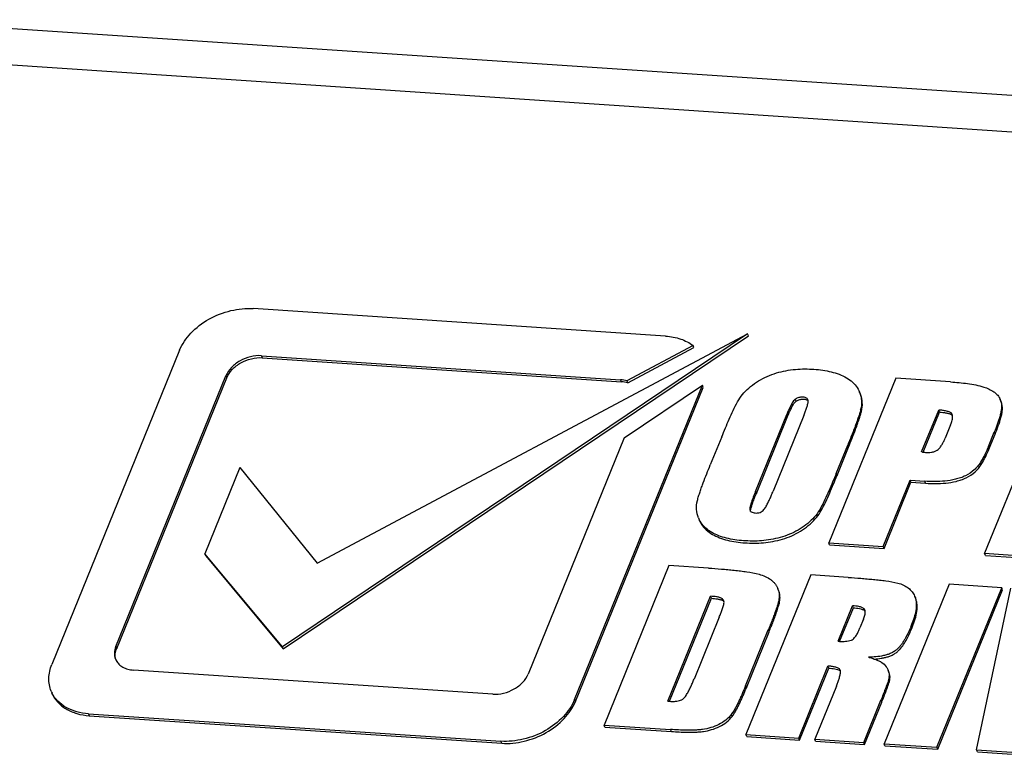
# Model space of a CAD drawing. Header units: millimetres. Extents: x -2787 to 4673, y -54 to 2046.
# Tile 50 of 124: x -459 to -446, y 460 to 470. Entities that reach past the tile are written whole.
import ezdxf

# ---------------------------------------------------------------- set-up
doc = ezdxf.new("R2010")
doc.units = ezdxf.units.MM
doc.header["$LTSCALE"] = 81.675
doc.layers.get('0').update_dxf_attribs({"linetype": 'CONTINUOUS'})

msp = doc.modelspace()

# ---------------------------------------------------------------- linework, layer by layer
at = {"color": 3}
for p, q in [((-460.87, 469.759), (-430.646, 467.74)), ((-460.799, 469.28), (-430.575, 467.261)), ((-450.658, 465.643), (-456.024, 466.002)), ((-449.591, 465.674), (-455.645, 461.602)), ((-455.634, 461.576), (-449.58, 465.648)), ((-455.193, 462.689), (-449.591, 465.674)), ((-449.58, 465.648), (-449.591, 465.674)), ((-456.982, 465.459), (-458.646, 461.37)), ((-450.302, 465.52), (-451.161, 465.061)), ((-451.151, 465.035), (-450.292, 465.494)), ((-450.292, 465.494), (-450.302, 465.52)), ((-455.918, 465.388), (-455.908, 465.362)), ((-455.918, 465.388), (-451.244, 465.076)), ((-455.908, 465.362), (-451.233, 465.05)), ((-457.812, 461.606), (-456.379, 465.128)), ((-457.801, 461.58), (-456.369, 465.101)), ((-456.369, 465.101), (-456.379, 465.128)), ((-451.233, 465.05), (-451.244, 465.076)), ((-451.161, 465.061), (-451.151, 465.035)), ((-447.664, 465.094), (-448.535, 462.953)), ((-446.951, 465.047), (-447.664, 465.094)), ((-451.843, 460.916), (-450.18, 465.003)), ((-451.832, 460.889), (-450.17, 464.976)), ((-451.197, 464.319), (-450.18, 465.003)), ((-450.17, 464.976), (-450.18, 465.003)), ((-448.961, 464.795), (-448.972, 464.821)), ((-448.124, 464.887), (-448.135, 464.913)), ((-446.293, 464.791), (-446.304, 464.817)), ((-448.111, 464.663), (-448.121, 464.689)), ((-447.327, 464.136), (-447.105, 464.681)), ((-447.094, 464.655), (-447.105, 464.681)), ((-449.489, 463.624), (-449.082, 464.624)), ((-449.478, 463.598), (-449.072, 464.598)), ((-448.86, 464.609), (-449.261, 463.625)), ((-449.072, 464.598), (-449.082, 464.624)), ((-447.306, 464.134), (-447.094, 464.655)), ((-446.951, 464.49), (-447.023, 464.314)), ((-445.811, 464.531), (-446.508, 462.818)), ((-451.197, 464.319), (-452.446, 461.247)), ((-449.928, 464.334), (-450.077, 463.968)), ((-446.458, 464.207), (-446.382, 464.393)), ((-446.447, 464.181), (-446.371, 464.367)), ((-446.371, 464.367), (-446.382, 464.393)), ((-448.438, 463.858), (-448.289, 464.225)), ((-448.428, 463.832), (-448.279, 464.198)), ((-448.279, 464.198), (-448.289, 464.225)), ((-446.458, 464.207), (-446.447, 464.181)), ((-456.197, 463.935), (-456.654, 462.812)), ((-456.197, 463.935), (-455.193, 462.689)), ((-448.438, 463.858), (-448.428, 463.832)), ((-447.827, 462.906), (-447.476, 463.768)), ((-447.816, 462.88), (-447.466, 463.742)), ((-447.466, 463.742), (-447.476, 463.768)), ((-447.476, 463.768), (-447.286, 463.755)), ((-447.466, 463.742), (-447.275, 463.729)), ((-447.275, 463.729), (-447.286, 463.755)), ((-449.489, 463.624), (-449.478, 463.598)), ((-448.633, 463.376), (-448.643, 463.403)), ((-450.231, 463.279), (-450.221, 463.253)), ((-448.525, 462.927), (-448.535, 462.953)), ((-448.535, 462.953), (-447.827, 462.906)), ((-448.525, 462.927), (-447.816, 462.88)), ((-447.816, 462.88), (-447.827, 462.906)), ((-456.643, 462.786), (-456.654, 462.812)), ((-455.645, 461.602), (-456.654, 462.812)), ((-456.643, 462.786), (-455.634, 461.576)), ((-446.497, 462.791), (-446.508, 462.818)), ((-446.508, 462.818), (-445.8, 462.77)), ((-446.497, 462.791), (-445.789, 462.744)), ((-450.615, 462.66), (-451.459, 460.584)), ((-450.101, 462.626), (-450.615, 462.66)), ((-448.769, 462.537), (-449.613, 460.461)), ((-448.283, 462.504), (-448.769, 462.537)), ((-446.97, 462.417), (-447.814, 460.341)), ((-447.128, 460.295), (-446.284, 462.371)), ((-446.284, 462.371), (-446.97, 462.417)), ((-446.273, 462.345), (-446.284, 462.371)), ((-450.628, 460.894), (-450.073, 462.259)), ((-450.062, 462.233), (-450.073, 462.259)), ((-449.188, 462.334), (-449.199, 462.361)), ((-447.418, 462.262), (-447.414, 462.253)), ((-447.403, 462.227), (-447.414, 462.253)), ((-447.117, 460.269), (-446.273, 462.345)), ((-446.612, 460.261), (-446.165, 462.363)), ((-450.607, 460.893), (-450.062, 462.233)), ((-449.916, 462.204), (-449.927, 462.23)), ((-448.414, 461.674), (-448.227, 462.136)), ((-448.394, 461.673), (-448.216, 462.11)), ((-448.216, 462.11), (-448.227, 462.136)), ((-449.961, 461.987), (-450.289, 461.181)), ((-448.065, 462.068), (-448.075, 462.094)), ((-448.07, 462.072), (-448.065, 462.068)), ((-448.083, 461.962), (-448.13, 461.848)), ((-447.456, 461.842), (-447.466, 461.868)), ((-449.618, 461.095), (-449.323, 461.822)), ((-449.608, 461.069), (-449.312, 461.796)), ((-449.312, 461.796), (-449.323, 461.822)), ((-457.812, 461.606), (-457.801, 461.58)), ((-455.634, 461.576), (-455.645, 461.602)), ((-448.927, 460.415), (-448.546, 461.351)), ((-448.535, 461.325), (-448.546, 461.351)), ((-452.907, 460.987), (-457.582, 461.299)), ((-448.916, 460.389), (-448.535, 461.325)), ((-447.753, 461.27), (-447.764, 461.296)), ((-447.739, 461.188), (-447.75, 461.214)), ((-449.618, 461.095), (-449.608, 461.069)), ((-448.437, 461.091), (-448.718, 460.401)), ((-451.843, 460.916), (-451.832, 460.889)), ((-448.08, 460.359), (-447.858, 460.906)), ((-448.07, 460.332), (-447.847, 460.88)), ((-447.847, 460.88), (-447.858, 460.906)), ((-458.167, 460.732), (-458.157, 460.705)), ((-458.167, 460.732), (-452.802, 460.373)), ((-458.157, 460.705), (-452.791, 460.347)), ((-449.793, 460.697), (-449.804, 460.723)), ((-451.449, 460.558), (-451.459, 460.584)), ((-451.459, 460.584), (-450.593, 460.527)), ((-451.449, 460.558), (-450.583, 460.5)), ((-450.583, 460.5), (-450.593, 460.527)), ((-449.603, 460.435), (-449.613, 460.461)), ((-449.613, 460.461), (-448.927, 460.415)), ((-452.791, 460.347), (-452.802, 460.373)), ((-449.603, 460.435), (-448.916, 460.389)), ((-448.916, 460.389), (-448.927, 460.415)), ((-448.707, 460.375), (-448.718, 460.401)), ((-448.718, 460.401), (-448.08, 460.359)), ((-448.707, 460.375), (-448.07, 460.332)), ((-448.07, 460.332), (-448.08, 460.359)), ((-447.804, 460.315), (-447.814, 460.341)), ((-447.814, 460.341), (-447.128, 460.295)), ((-447.804, 460.315), (-447.117, 460.269)), ((-447.117, 460.269), (-447.128, 460.295)), ((-446.602, 460.234), (-446.612, 460.261)), ((-446.612, 460.261), (-445.569, 460.191)), ((-446.602, 460.234), (-445.559, 460.165))]:
    msp.add_line(p, q, dxfattribs=at)
for centre, radius, start, end in [((-451.268, 464.709), 0.368, 73.0907, 86.2104), ((-451.258, 464.681), 0.369, 73.1206, 86.1805), ((-448.468, 464.779), 0.36, 17.4152, 21.9222), ((-446.518, 464.731), 0.231, 14.9325, 21.9308), ((-447.146, 465.728), 1.602, 263.5316, 264.2647), ((-447.21, 465.084), 0.955, 264.2247, 266.1054), ((-449.896, 463.415), 0.362, 201.9266, 206.4023), ((-449.445, 462.261), 0.266, 15.8839, 21.9822), ((-448.1, 462.035), 0.0482, 36.447, 43.7627), ((-448.355, 462.572), 0.9, 266.1829, 267.5101), ((-457.641, 461.512), 0.189, 201.9066, 207.6649), ((-457.629, 461.486), 0.19, 193.3879, 199.038), ((-458.293, 461.171), 0.389, 201.926, 206.0452), ((-450.556, 461.969), 1.077, 266.1352, 267.2425)]:
    msp.add_arc(centre, radius, start, end, dxfattribs=at)
for points, knots in [([(-456.982, 465.459), (-456.949, 465.541), (-456.838, 465.698), (-456.606, 465.878), (-456.323, 465.986), (-456.121, 466.008), (-456.024, 466.002)], [0, 0, 0, 0, 0.22744, 0.483134, 0.748526, 1, 1, 1, 1]), ([(-450.658, 465.643), (-450.592, 465.639), (-450.465, 465.616), (-450.35, 465.557), (-450.302, 465.52)], [0, 0, 0, 0, 0.525336, 1, 1, 1, 1]), ([(-455.918, 465.388), (-455.965, 465.391), (-456.063, 465.382), (-456.198, 465.328), (-456.31, 465.243), (-456.363, 465.167), (-456.379, 465.128)], [0, 0, 0, 0, 0.253245, 0.516831, 0.771048, 1, 1, 1, 1]), ([(-456.369, 465.101), (-456.352, 465.141), (-456.3, 465.217), (-456.187, 465.302), (-456.052, 465.355), (-455.955, 465.365), (-455.908, 465.362)], [0, 0, 0, 0, 0.228952, 0.483169, 0.746755, 1, 1, 1, 1]), ([(-449.722, 464.79), (-449.704, 464.822), (-449.66, 464.886), (-449.577, 464.971), (-449.478, 465.046), (-449.368, 465.109), (-449.249, 465.156), (-449.125, 465.189), (-449.002, 465.209), (-448.879, 465.217), (-448.759, 465.215), (-448.643, 465.205), (-448.531, 465.187), (-448.425, 465.158), (-448.328, 465.117), (-448.243, 465.064), (-448.176, 464.996), (-448.146, 464.941), (-448.135, 464.913)], [0, 0, 0, 0, 0.061198, 0.125979, 0.193521, 0.262829, 0.332843, 0.402422, 0.4707, 0.537507, 0.602759, 0.666489, 0.728411, 0.788102, 0.845184, 0.899237, 0.95044, 1, 1, 1, 1]), ([(-446.951, 465.047), (-446.914, 465.044), (-446.84, 465.038), (-446.73, 465.027), (-446.623, 465.01), (-446.554, 464.992), (-446.52, 464.981)], [0, 0, 0, 0, 0.255808, 0.509952, 0.759365, 1, 1, 1, 1]), ([(-446.52, 464.981), (-446.497, 464.974), (-446.45, 464.956), (-446.397, 464.927), (-446.36, 464.898), (-446.336, 464.874), (-446.317, 464.847), (-446.308, 464.827), (-446.304, 464.817)], [0, 0, 0, 0, 0.268981, 0.525786, 0.649064, 0.768508, 0.884895, 1, 1, 1, 1]), ([(-448.972, 464.821), (-448.98, 464.815), (-448.995, 464.801), (-449.011, 464.775), (-449.024, 464.749), (-449.037, 464.724), (-449.049, 464.699), (-449.065, 464.666), (-449.076, 464.641), (-449.082, 464.624)], [0, 0, 0, 0, 0.13624, 0.266561, 0.394236, 0.518841, 0.640949, 0.76133, 1, 1, 1, 1]), ([(-448.807, 464.815), (-448.809, 464.821), (-448.817, 464.832), (-448.834, 464.842), (-448.855, 464.848), (-448.878, 464.85), (-448.902, 464.849), (-448.927, 464.844), (-448.95, 464.835), (-448.965, 464.826), (-448.972, 464.821)], [0, 0, 0, 0, 0.09956, 0.207678, 0.326331, 0.452553, 0.584223, 0.721177, 0.861635, 1, 1, 1, 1]), ([(-448.961, 464.795), (-448.95, 464.803), (-448.931, 464.813), (-448.904, 464.821), (-448.883, 464.823), (-448.864, 464.823), (-448.839, 464.821), (-448.821, 464.815), (-448.812, 464.808)], [0, 0, 0, 0, 0.268019, 0.401924, 0.531958, 0.657666, 0.778919, 1, 1, 1, 1]), ([(-448.86, 464.609), (-448.854, 464.625), (-448.841, 464.657), (-448.827, 464.697), (-448.817, 464.729), (-448.81, 464.753), (-448.805, 464.776), (-448.803, 464.792), (-448.803, 464.8)], [0, 0, 0, 0, 0.256808, 0.510822, 0.636191, 0.760161, 0.882199, 1, 1, 1, 1]), ([(-448.812, 464.808), (-448.811, 464.808), (-448.808, 464.805), (-448.805, 464.803), (-448.803, 464.8)], [0, 0, 0, 0, 0.255304, 1, 1, 1, 1]), ([(-448.125, 464.886), (-448.12, 464.871), (-448.113, 464.839), (-448.106, 464.773), (-448.113, 464.722), (-448.121, 464.689)], [0, 0, 0, 0, 0.241867, 0.48797, 1, 1, 1, 1]), ([(-448.111, 464.663), (-448.101, 464.7), (-448.093, 464.777), (-448.11, 464.852), (-448.124, 464.887)], [0, 0, 0, 0, 0.513047, 1, 1, 1, 1]), ([(-449.928, 464.334), (-449.912, 464.372), (-449.88, 464.448), (-449.832, 464.563), (-449.781, 464.678), (-449.743, 464.753), (-449.722, 464.79)], [0, 0, 0, 0, 0.247301, 0.495522, 0.745708, 1, 1, 1, 1]), ([(-449.072, 464.598), (-449.065, 464.614), (-449.054, 464.64), (-449.039, 464.673), (-449.027, 464.698), (-449.014, 464.723), (-449.001, 464.749), (-448.984, 464.774), (-448.97, 464.789), (-448.961, 464.795)], [0, 0, 0, 0, 0.23867, 0.359051, 0.481159, 0.605764, 0.733439, 0.86376, 1, 1, 1, 1]), ([(-448.121, 464.689), (-448.126, 464.669), (-448.137, 464.63), (-448.156, 464.572), (-448.176, 464.514), (-448.205, 464.437), (-448.242, 464.34), (-448.274, 464.263), (-448.289, 464.225)], [0, 0, 0, 0, 0.122237, 0.245875, 0.370286, 0.49537, 0.747093, 1, 1, 1, 1]), ([(-446.929, 464.623), (-446.931, 464.626), (-446.934, 464.632), (-446.94, 464.64), (-446.949, 464.647), (-446.962, 464.654), (-446.981, 464.661), (-447.012, 464.67), (-447.054, 464.677), (-447.088, 464.68), (-447.105, 464.681)], [0, 0, 0, 0, 0.052542, 0.106056, 0.16206, 0.220538, 0.342006, 0.468307, 0.730167, 1, 1, 1, 1]), ([(-446.295, 464.791), (-446.291, 464.775), (-446.286, 464.743), (-446.288, 464.694), (-446.297, 464.644), (-446.314, 464.577), (-446.343, 464.493), (-446.369, 464.427), (-446.382, 464.393)], [0, 0, 0, 0, 0.115491, 0.234364, 0.35721, 0.482902, 0.739258, 1, 1, 1, 1]), ([(-446.371, 464.367), (-446.357, 464.403), (-446.329, 464.474), (-446.3, 464.564), (-446.282, 464.636), (-446.275, 464.69), (-446.278, 464.742), (-446.287, 464.775), (-446.293, 464.791)], [0, 0, 0, 0, 0.262222, 0.519495, 0.645164, 0.767145, 0.884919, 1, 1, 1, 1]), ([(-448.279, 464.198), (-448.263, 464.237), (-448.232, 464.314), (-448.194, 464.411), (-448.166, 464.488), (-448.146, 464.546), (-448.127, 464.604), (-448.115, 464.643), (-448.111, 464.663)], [0, 0, 0, 0, 0.252907, 0.50463, 0.629714, 0.754125, 0.877763, 1, 1, 1, 1]), ([(-447.094, 464.655), (-447.08, 464.654), (-447.051, 464.651), (-447.016, 464.646), (-446.988, 464.64), (-446.969, 464.635), (-446.951, 464.627), (-446.939, 464.621), (-446.934, 464.617)], [0, 0, 0, 0, 0.263137, 0.520597, 0.64593, 0.768448, 0.886918, 1, 1, 1, 1]), ([(-446.951, 464.49), (-446.943, 464.509), (-446.932, 464.539), (-446.925, 464.579), (-446.924, 464.599), (-446.925, 464.608)], [0, 0, 0, 0, 0.516372, 0.763227, 1, 1, 1, 1]), ([(-446.934, 464.617), (-446.934, 464.617), (-446.93, 464.614), (-446.927, 464.611), (-446.926, 464.609)], [0, 0, 0, 0, 0.25545, 1, 1, 1, 1]), ([(-447.124, 464.16), (-447.117, 464.164), (-447.104, 464.175), (-447.087, 464.194), (-447.073, 464.214), (-447.057, 464.24), (-447.04, 464.273), (-447.028, 464.3), (-447.023, 464.314)], [0, 0, 0, 0, 0.137205, 0.269917, 0.39932, 0.524687, 0.765687, 1, 1, 1, 1]), ([(-446.458, 464.207), (-446.472, 464.171), (-446.495, 464.118), (-446.532, 464.05), (-446.563, 463.998), (-446.599, 463.948), (-446.658, 463.883), (-446.736, 463.834), (-446.821, 463.799), (-446.91, 463.774), (-447.022, 463.755), (-447.155, 463.749), (-447.243, 463.753), (-447.286, 463.755)], [0, 0, 0, 0, 0.110854, 0.167546, 0.225421, 0.285029, 0.347169, 0.478891, 0.54656, 0.614131, 0.746315, 0.874784, 1, 1, 1, 1]), ([(-447.275, 463.729), (-447.232, 463.726), (-447.145, 463.723), (-447.012, 463.729), (-446.9, 463.747), (-446.811, 463.773), (-446.725, 463.808), (-446.648, 463.857), (-446.588, 463.921), (-446.552, 463.972), (-446.521, 464.023), (-446.485, 464.092), (-446.462, 464.145), (-446.447, 464.181)], [0, 0, 0, 0, 0.125216, 0.253685, 0.385869, 0.45344, 0.521109, 0.652831, 0.714971, 0.774579, 0.832454, 0.889146, 1, 1, 1, 1]), ([(-447.275, 464.131), (-447.263, 464.13), (-447.237, 464.129), (-447.199, 464.132), (-447.16, 464.141), (-447.135, 464.152), (-447.124, 464.16)], [0, 0, 0, 0, 0.235918, 0.487062, 0.746465, 1, 1, 1, 1]), ([(-450.245, 463.503), (-450.24, 463.523), (-450.229, 463.562), (-450.21, 463.62), (-450.19, 463.678), (-450.161, 463.755), (-450.124, 463.852), (-450.092, 463.929), (-450.077, 463.968)], [0, 0, 0, 0, 0.122241, 0.245878, 0.370288, 0.495369, 0.747089, 1, 1, 1, 1]), ([(-448.438, 463.858), (-448.454, 463.82), (-448.486, 463.744), (-448.534, 463.629), (-448.585, 463.515), (-448.623, 463.44), (-448.643, 463.403)], [0, 0, 0, 0, 0.247308, 0.49553, 0.745713, 1, 1, 1, 1]), ([(-448.633, 463.376), (-448.612, 463.413), (-448.574, 463.488), (-448.523, 463.603), (-448.475, 463.718), (-448.443, 463.794), (-448.428, 463.832)], [0, 0, 0, 0, 0.254287, 0.50447, 0.752692, 1, 1, 1, 1]), ([(-449.489, 463.624), (-449.497, 463.603), (-449.514, 463.562), (-449.533, 463.51), (-449.545, 463.474), (-449.552, 463.453), (-449.556, 463.437), (-449.56, 463.422), (-449.563, 463.406), (-449.564, 463.391), (-449.562, 463.381), (-449.56, 463.377)], [0, 0, 0, 0, 0.257205, 0.512009, 0.637895, 0.700361, 0.762447, 0.824126, 0.884864, 0.943414, 1, 1, 1, 1]), ([(-449.553, 463.364), (-449.553, 463.374), (-449.55, 463.394), (-449.542, 463.423), (-449.533, 463.452), (-449.52, 463.491), (-449.502, 463.54), (-449.486, 463.578), (-449.478, 463.598)], [0, 0, 0, 0, 0.11794, 0.240796, 0.365106, 0.490581, 0.744231, 1, 1, 1, 1]), ([(-449.544, 463.358), (-449.537, 463.353), (-449.519, 463.346), (-449.491, 463.342), (-449.461, 463.342), (-449.43, 463.349), (-449.401, 463.364), (-449.379, 463.385), (-449.362, 463.408), (-449.349, 463.432), (-449.336, 463.456), (-449.32, 463.488), (-449.301, 463.528), (-449.28, 463.577), (-449.267, 463.609), (-449.261, 463.625)], [0, 0, 0, 0, 0.058743, 0.122931, 0.190661, 0.261691, 0.333277, 0.401101, 0.464672, 0.52613, 0.58664, 0.646559, 0.765301, 0.882991, 1, 1, 1, 1]), ([(-450.231, 463.279), (-450.245, 463.314), (-450.263, 463.389), (-450.254, 463.466), (-450.245, 463.503)], [0, 0, 0, 0, 0.486924, 1, 1, 1, 1]), ([(-448.643, 463.403), (-448.661, 463.37), (-448.704, 463.308), (-448.785, 463.224), (-448.881, 463.15), (-448.989, 463.088), (-449.106, 463.041), (-449.226, 463.007), (-449.348, 462.986), (-449.468, 462.976), (-449.586, 462.977), (-449.701, 462.985), (-449.812, 463.001), (-449.917, 463.027), (-450.015, 463.064), (-450.101, 463.112), (-450.172, 463.175), (-450.207, 463.227), (-450.22, 463.254)], [0, 0, 0, 0, 0.060913, 0.125336, 0.192482, 0.261417, 0.331122, 0.400518, 0.468683, 0.535437, 0.600667, 0.66442, 0.726485, 0.786454, 0.843965, 0.898616, 0.950333, 1, 1, 1, 1]), ([(-450.221, 463.253), (-450.21, 463.225), (-450.179, 463.17), (-450.112, 463.102), (-450.028, 463.049), (-449.931, 463.009), (-449.825, 462.979), (-449.713, 462.961), (-449.596, 462.951), (-449.476, 462.949), (-449.354, 462.957), (-449.23, 462.977), (-449.107, 463.01), (-448.988, 463.057), (-448.877, 463.12), (-448.778, 463.195), (-448.695, 463.28), (-448.651, 463.344), (-448.633, 463.376)], [0, 0, 0, 0, 0.04956, 0.100762, 0.154817, 0.211898, 0.271585, 0.333506, 0.397235, 0.462487, 0.529294, 0.597572, 0.667151, 0.737164, 0.806473, 0.874012, 0.938795, 1, 1, 1, 1]), ([(-449.56, 463.377), (-449.559, 463.373), (-449.556, 463.369), (-449.553, 463.365), (-449.552, 463.364)], [0, 0, 0, 0, 0.745218, 1, 1, 1, 1]), ([(-450.101, 462.626), (-450.045, 462.622), (-449.961, 462.616), (-449.85, 462.606), (-449.766, 462.598), (-449.683, 462.589), (-449.575, 462.575), (-449.495, 462.56), (-449.443, 462.545)], [0, 0, 0, 0, 0.253921, 0.380317, 0.50638, 0.632149, 0.757301, 1, 1, 1, 1]), ([(-449.443, 462.545), (-449.416, 462.537), (-449.363, 462.519), (-449.302, 462.486), (-449.261, 462.452), (-449.235, 462.425), (-449.214, 462.394), (-449.203, 462.372), (-449.199, 462.361)], [0, 0, 0, 0, 0.270626, 0.527204, 0.649927, 0.768966, 0.885107, 1, 1, 1, 1]), ([(-448.283, 462.504), (-448.228, 462.501), (-448.146, 462.495), (-448.037, 462.486), (-447.955, 462.478), (-447.874, 462.47), (-447.767, 462.457), (-447.688, 462.444), (-447.637, 462.431)], [0, 0, 0, 0, 0.253283, 0.379452, 0.505329, 0.63094, 0.756023, 1, 1, 1, 1]), ([(-447.637, 462.431), (-447.612, 462.425), (-447.564, 462.408), (-447.5, 462.37), (-447.45, 462.321), (-447.427, 462.282), (-447.418, 462.262)], [0, 0, 0, 0, 0.272157, 0.527514, 0.767883, 1, 1, 1, 1]), ([(-449.927, 462.23), (-449.932, 462.233), (-449.943, 462.238), (-449.959, 462.244), (-449.977, 462.248), (-450.002, 462.253), (-450.034, 462.257), (-450.06, 462.258), (-450.073, 462.259)], [0, 0, 0, 0, 0.113985, 0.233617, 0.356224, 0.481608, 0.738841, 1, 1, 1, 1]), ([(-449.19, 462.334), (-449.184, 462.314), (-449.179, 462.283), (-449.181, 462.241), (-449.186, 462.209), (-449.194, 462.177), (-449.203, 462.145), (-449.213, 462.112), (-449.228, 462.069), (-449.247, 462.015), (-449.271, 461.951), (-449.297, 461.886), (-449.314, 461.843), (-449.323, 461.822)], [0, 0, 0, 0, 0.114347, 0.173274, 0.233769, 0.295626, 0.358252, 0.421393, 0.484933, 0.612777, 0.741358, 0.870474, 1, 1, 1, 1]), ([(-449.312, 461.796), (-449.303, 461.818), (-449.285, 461.864), (-449.258, 461.932), (-449.232, 462), (-449.208, 462.069), (-449.19, 462.126), (-449.178, 462.171), (-449.169, 462.216), (-449.169, 462.272), (-449.18, 462.314), (-449.188, 462.334)], [0, 0, 0, 0, 0.130242, 0.26004, 0.389247, 0.517622, 0.644549, 0.707101, 0.768446, 0.886124, 1, 1, 1, 1]), ([(-450.062, 462.233), (-450.049, 462.232), (-450.023, 462.23), (-449.991, 462.227), (-449.967, 462.222), (-449.949, 462.217), (-449.932, 462.212), (-449.921, 462.207), (-449.916, 462.204)], [0, 0, 0, 0, 0.261159, 0.518392, 0.643776, 0.766383, 0.886015, 1, 1, 1, 1]), ([(-449.961, 461.987), (-449.954, 462.004), (-449.94, 462.037), (-449.921, 462.088), (-449.905, 462.137), (-449.896, 462.173), (-449.899, 462.189)], [0, 0, 0, 0, 0.2567, 0.511428, 0.762629, 1, 1, 1, 1]), ([(-449.902, 462.202), (-449.905, 462.207), (-449.912, 462.218), (-449.922, 462.227), (-449.927, 462.23)], [0, 0, 0, 0, 0.487667, 1, 1, 1, 1]), ([(-448.075, 462.094), (-448.079, 462.098), (-448.089, 462.106), (-448.112, 462.117), (-448.144, 462.127), (-448.184, 462.133), (-448.213, 462.135), (-448.227, 462.136)], [0, 0, 0, 0, 0.109766, 0.225919, 0.471328, 0.732411, 1, 1, 1, 1]), ([(-448.216, 462.11), (-448.203, 462.109), (-448.176, 462.107), (-448.137, 462.101), (-448.106, 462.092), (-448.084, 462.082), (-448.074, 462.076), (-448.07, 462.072)], [0, 0, 0, 0, 0.265703, 0.52578, 0.771608, 0.888337, 1, 1, 1, 1]), ([(-447.405, 462.226), (-447.402, 462.212), (-447.397, 462.184), (-447.395, 462.125), (-447.405, 462.048), (-447.431, 461.958), (-447.454, 461.898), (-447.466, 461.868)], [0, 0, 0, 0, 0.116368, 0.23471, 0.479795, 0.736701, 1, 1, 1, 1]), ([(-447.456, 461.842), (-447.443, 461.874), (-447.418, 461.939), (-447.391, 462.037), (-447.383, 462.119), (-447.39, 462.182), (-447.398, 462.213), (-447.403, 462.227)], [0, 0, 0, 0, 0.264825, 0.522043, 0.766058, 0.884032, 1, 1, 1, 1]), ([(-448.083, 461.962), (-448.077, 461.978), (-448.068, 462.003), (-448.061, 462.037), (-448.06, 462.055), (-448.061, 462.063)], [0, 0, 0, 0, 0.505406, 0.759387, 1, 1, 1, 1]), ([(-448.065, 462.078), (-448.067, 462.083), (-448.07, 462.088), (-448.074, 462.093), (-448.075, 462.094)], [0, 0, 0, 0, 0.744574, 1, 1, 1, 1]), ([(-448.061, 462.063), (-448.061, 462.064), (-448.062, 462.07), (-448.064, 462.075), (-448.065, 462.078)], [0, 0, 0, 0, 0.254452, 1, 1, 1, 1]), ([(-447.466, 461.868), (-447.477, 461.842), (-447.499, 461.791), (-447.531, 461.728), (-447.56, 461.678), (-447.584, 461.641), (-447.612, 461.605), (-447.645, 461.571), (-447.683, 461.541), (-447.727, 461.517), (-447.774, 461.499), (-447.839, 461.482), (-447.92, 461.47), (-447.986, 461.468), (-448.018, 461.467)], [0, 0, 0, 0, 0.111631, 0.225696, 0.283973, 0.343352, 0.404279, 0.467472, 0.533046, 0.600896, 0.669186, 0.736982, 0.87009, 1, 1, 1, 1]), ([(-448.242, 461.688), (-448.234, 461.692), (-448.218, 461.701), (-448.199, 461.721), (-448.183, 461.742), (-448.17, 461.763), (-448.158, 461.784), (-448.144, 461.812), (-448.135, 461.833), (-448.13, 461.848)], [0, 0, 0, 0, 0.137848, 0.273798, 0.407024, 0.533271, 0.653736, 0.770479, 1, 1, 1, 1]), ([(-447.943, 461.443), (-447.913, 461.445), (-447.868, 461.449), (-447.809, 461.461), (-447.764, 461.473), (-447.72, 461.489), (-447.679, 461.51), (-447.643, 461.537), (-447.602, 461.577), (-447.561, 461.632), (-447.52, 461.701), (-447.485, 461.771), (-447.465, 461.818), (-447.456, 461.842)], [0, 0, 0, 0, 0.13239, 0.199681, 0.267726, 0.336224, 0.40449, 0.470814, 0.534922, 0.65693, 0.774034, 0.888106, 1, 1, 1, 1]), ([(-457.812, 461.606), (-457.823, 461.579), (-457.836, 461.523), (-457.827, 461.467), (-457.817, 461.442)], [0, 0, 0, 0, 0.519005, 1, 1, 1, 1]), ([(-448.394, 461.673), (-448.381, 461.673), (-448.356, 461.672), (-448.318, 461.673), (-448.28, 461.677), (-448.254, 461.684), (-448.242, 461.688)], [0, 0, 0, 0, 0.241231, 0.490583, 0.744053, 1, 1, 1, 1]), ([(-457.814, 461.442), (-457.82, 461.464), (-457.822, 461.512), (-457.81, 461.557), (-457.801, 461.58)], [0, 0, 0, 0, 0.482344, 1, 1, 1, 1]), ([(-458.654, 461.025), (-458.675, 461.078), (-458.695, 461.197), (-458.669, 461.314), (-458.646, 461.37)], [0, 0, 0, 0, 0.485634, 1, 1, 1, 1]), ([(-457.809, 461.425), (-457.799, 461.407), (-457.774, 461.373), (-457.72, 461.334), (-457.655, 461.308), (-457.607, 461.301), (-457.582, 461.299)], [0, 0, 0, 0, 0.225303, 0.463886, 0.721677, 1, 1, 1, 1]), ([(-448.386, 461.299), (-448.389, 461.304), (-448.397, 461.315), (-448.414, 461.326), (-448.433, 461.333), (-448.454, 461.339), (-448.476, 461.344), (-448.507, 461.348), (-448.53, 461.35), (-448.546, 461.351)], [0, 0, 0, 0, 0.105949, 0.220139, 0.341686, 0.467923, 0.597513, 0.729971, 1, 1, 1, 1]), ([(-448.018, 461.467), (-448.012, 461.466), (-447.986, 461.458), (-447.962, 461.45), (-447.943, 461.443)], [0, 0, 0, 0, 0.252115, 1, 1, 1, 1]), ([(-447.943, 461.443), (-447.927, 461.438), (-447.897, 461.426), (-447.84, 461.398), (-447.803, 461.368), (-447.787, 461.343)], [0, 0, 0, 0, 0.267362, 0.528105, 1, 1, 1, 1]), ([(-447.787, 461.343), (-447.78, 461.331), (-447.772, 461.316), (-447.765, 461.3), (-447.764, 461.296)], [0, 0, 0, 0, 0.749046, 1, 1, 1, 1]), ([(-452.907, 460.987), (-452.86, 460.984), (-452.763, 460.993), (-452.627, 461.047), (-452.515, 461.132), (-452.462, 461.208), (-452.446, 461.247)], [0, 0, 0, 0, 0.253247, 0.516833, 0.77105, 1, 1, 1, 1]), ([(-448.535, 461.325), (-448.522, 461.324), (-448.497, 461.322), (-448.459, 461.317), (-448.424, 461.308), (-448.402, 461.299), (-448.392, 461.292)], [0, 0, 0, 0, 0.262995, 0.520518, 0.768323, 1, 1, 1, 1]), ([(-448.437, 461.091), (-448.431, 461.107), (-448.418, 461.139), (-448.401, 461.187), (-448.39, 461.227), (-448.385, 461.256), (-448.383, 461.272), (-448.383, 461.28), (-448.383, 461.284)], [0, 0, 0, 0, 0.257803, 0.512117, 0.760002, 0.881015, 0.940886, 1, 1, 1, 1]), ([(-448.392, 461.292), (-448.391, 461.292), (-448.388, 461.289), (-448.385, 461.286), (-448.383, 461.284)], [0, 0, 0, 0, 0.254499, 1, 1, 1, 1]), ([(-448.383, 461.284), (-448.383, 461.285), (-448.384, 461.29), (-448.385, 461.295), (-448.386, 461.299)], [0, 0, 0, 0, 0.255033, 1, 1, 1, 1]), ([(-447.75, 461.214), (-447.752, 461.188), (-447.764, 461.149), (-447.783, 461.099), (-447.798, 461.06), (-447.812, 461.022), (-447.832, 460.97), (-447.847, 460.932), (-447.858, 460.906)], [0, 0, 0, 0, 0.242831, 0.369086, 0.495217, 0.621161, 0.74713, 1, 1, 1, 1]), ([(-447.755, 461.269), (-447.754, 461.265), (-447.749, 461.247), (-447.748, 461.228), (-447.75, 461.214)], [0, 0, 0, 0, 0.247477, 1, 1, 1, 1]), ([(-447.739, 461.188), (-447.738, 461.202), (-447.739, 461.23), (-447.748, 461.257), (-447.753, 461.27)], [0, 0, 0, 0, 0.504212, 1, 1, 1, 1]), ([(-450.607, 460.893), (-450.597, 460.892), (-450.576, 460.891), (-450.544, 460.892), (-450.512, 460.896), (-450.479, 460.902), (-450.453, 460.911), (-450.434, 460.922), (-450.421, 460.933), (-450.411, 460.944), (-450.398, 460.96), (-450.385, 460.98), (-450.37, 461.005), (-450.352, 461.038), (-450.332, 461.079), (-450.31, 461.13), (-450.296, 461.164), (-450.289, 461.181)], [0, 0, 0, 0, 0.065689, 0.132403, 0.20036, 0.269858, 0.340026, 0.37483, 0.408514, 0.440933, 0.472447, 0.533854, 0.593945, 0.653237, 0.770186, 0.885582, 1, 1, 1, 1]), ([(-449.618, 461.095), (-449.631, 461.064), (-449.651, 461.017), (-449.678, 460.954), (-449.7, 460.908), (-449.722, 460.861), (-449.746, 460.814), (-449.772, 460.767), (-449.793, 460.738), (-449.804, 460.723)], [0, 0, 0, 0, 0.244067, 0.366887, 0.490475, 0.615026, 0.740821, 0.868631, 1, 1, 1, 1]), ([(-447.847, 460.88), (-447.837, 460.905), (-447.821, 460.944), (-447.802, 460.995), (-447.787, 461.034), (-447.773, 461.072), (-447.754, 461.123), (-447.742, 461.162), (-447.739, 461.188)], [0, 0, 0, 0, 0.25287, 0.378839, 0.504783, 0.630914, 0.757169, 1, 1, 1, 1]), ([(-458.167, 460.732), (-458.219, 460.735), (-458.32, 460.752), (-458.457, 460.807), (-458.57, 460.888), (-458.624, 460.961), (-458.643, 461)], [0, 0, 0, 0, 0.274374, 0.532802, 0.7734, 1, 1, 1, 1]), ([(-458.643, 460.999), (-458.627, 460.957), (-458.576, 460.877), (-458.46, 460.787), (-458.317, 460.727), (-458.211, 460.709), (-458.157, 460.705)], [0, 0, 0, 0, 0.226413, 0.466023, 0.724462, 1, 1, 1, 1]), ([(-449.793, 460.697), (-449.782, 460.711), (-449.762, 460.741), (-449.735, 460.788), (-449.712, 460.834), (-449.689, 460.881), (-449.668, 460.928), (-449.64, 460.99), (-449.621, 461.037), (-449.608, 461.069)], [0, 0, 0, 0, 0.131369, 0.259179, 0.384974, 0.509525, 0.633113, 0.755933, 1, 1, 1, 1]), ([(-451.843, 460.916), (-451.876, 460.834), (-451.987, 460.677), (-452.219, 460.497), (-452.502, 460.389), (-452.705, 460.367), (-452.802, 460.373)], [0, 0, 0, 0, 0.227441, 0.483135, 0.748525, 1, 1, 1, 1]), ([(-452.791, 460.347), (-452.694, 460.34), (-452.492, 460.363), (-452.209, 460.471), (-451.976, 460.651), (-451.865, 460.808), (-451.832, 460.889)], [0, 0, 0, 0, 0.251475, 0.516865, 0.772559, 1, 1, 1, 1]), ([(-449.804, 460.723), (-449.825, 460.696), (-449.874, 460.645), (-449.966, 460.586), (-450.069, 460.548), (-450.159, 460.529), (-450.231, 460.521), (-450.301, 460.517), (-450.388, 460.517), (-450.491, 460.52), (-450.559, 460.524), (-450.593, 460.527)], [0, 0, 0, 0, 0.121232, 0.249847, 0.380749, 0.509638, 0.572858, 0.635224, 0.758161, 0.879596, 1, 1, 1, 1]), ([(-450.583, 460.5), (-450.549, 460.498), (-450.48, 460.494), (-450.377, 460.491), (-450.29, 460.491), (-450.22, 460.495), (-450.149, 460.503), (-450.059, 460.522), (-449.955, 460.56), (-449.864, 460.618), (-449.814, 460.67), (-449.793, 460.697)], [0, 0, 0, 0, 0.120404, 0.241839, 0.364776, 0.427142, 0.490362, 0.619251, 0.750153, 0.878768, 1, 1, 1, 1])]:
    msp.add_open_spline(points, degree=3, knots=knots, dxfattribs=at)
for points in [[(-448.803, 464.8), (-448.804, 464.805), (-448.805, 464.811), (-448.807, 464.815)], [(-446.925, 464.608), (-446.926, 464.613), (-446.927, 464.618), (-446.929, 464.623)], [(-449.552, 463.364), (-449.55, 463.362), (-449.547, 463.359), (-449.544, 463.358)], [(-447.414, 462.253), (-447.41, 462.244), (-447.408, 462.235), (-447.405, 462.226)], [(-449.916, 462.204), (-449.913, 462.202), (-449.91, 462.199), (-449.907, 462.196)], [(-449.907, 462.196), (-449.904, 462.194), (-449.902, 462.192), (-449.9, 462.189)], [(-449.899, 462.189), (-449.899, 462.193), (-449.901, 462.198), (-449.902, 462.202)], [(-447.764, 461.296), (-447.76, 461.287), (-447.757, 461.278), (-447.755, 461.269)]]:
    msp.add_open_spline(points, degree=3, dxfattribs=at)

doc.saveas('drawing.dxf')
